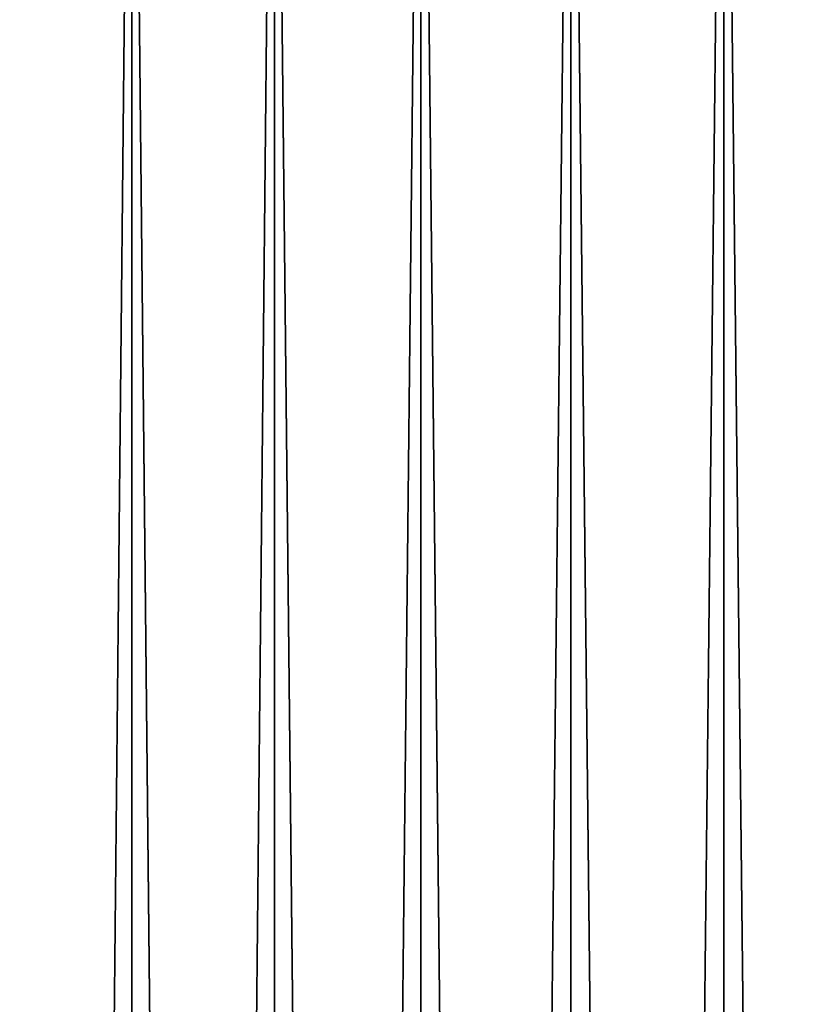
# Model space of a CAD drawing. Header units: millimetres. Extents: x -68 to 68, y 0 to 255.
# Tile 137 of 217: x -22 to -9, y 223 to 239. Entities that reach past the tile are written whole.
import ezdxf

# ---------------------------------------------------------------- set-up
doc = ezdxf.new("R2010")
doc.units = ezdxf.units.MM
doc.header["$LTSCALE"] = 41.718519
doc.layers.add('82', color=7, linetype='CONTINUOUS')
doc.layers.add('83', color=7, linetype='CONTINUOUS')

msp = doc.modelspace()

# ---------------------------------------------------------------- linework, layer by layer
at = {"layer": '82', "color": 7, "linetype": 'CONTINUOUS'}
for points in [[(-21.987, 251, -36.371), (-19.751, 251, -37.632), (-21.987, 27.5, -36.371), (-21.987, 251, -36.371)], [(-21.987, 27.5, -36.371), (-19.751, 251, -37.632), (-19.751, 27.5, -37.632), (-21.987, 27.5, -36.371)], [(-19.751, 251, -37.632), (-17.443, 251, -38.756), (-19.751, 27.5, -37.632), (-19.751, 251, -37.632)], [(-19.751, 27.5, -37.632), (-17.443, 251, -38.756), (-17.443, 27.5, -38.756), (-19.751, 27.5, -37.632)], [(-17.443, 251, -38.756), (-15.071, 251, -39.738), (-17.443, 27.5, -38.756), (-17.443, 251, -38.756)], [(-17.443, 27.5, -38.756), (-15.071, 251, -39.738), (-15.071, 27.5, -39.738), (-17.443, 27.5, -38.756)], [(-15.071, 251, -39.738), (-12.644, 251, -40.576), (-15.071, 27.5, -39.738), (-15.071, 251, -39.738)], [(-15.071, 27.5, -39.738), (-12.644, 251, -40.576), (-12.644, 27.5, -40.576), (-15.071, 27.5, -39.738)], [(-12.644, 251, -40.576), (-10.171, 251, -41.265), (-12.644, 27.5, -40.576), (-12.644, 251, -40.576)], [(-12.644, 27.5, -40.576), (-10.171, 251, -41.265), (-10.171, 27.5, -41.265), (-12.644, 27.5, -40.576)], [(-10.171, 251, -41.265), (-7.661, 251, -41.804), (-10.171, 27.5, -41.265), (-10.171, 251, -41.265)], [(-10.171, 27.5, -41.265), (-7.661, 251, -41.804), (-7.661, 27.5, -41.804), (-10.171, 27.5, -41.265)]]:
    msp.add_3dface(points, dxfattribs=at)
at = {"layer": '83', "color": 7, "linetype": 'CONTINUOUS'}
for points in [[(-19.751, 251, 37.632), (-21.987, 251, 36.371), (-19.751, 27.5, 37.632), (-19.751, 251, 37.632)], [(-19.751, 27.5, 37.632), (-21.987, 251, 36.371), (-21.987, 27.5, 36.371), (-19.751, 27.5, 37.632)], [(-17.443, 251, 38.756), (-19.751, 251, 37.632), (-17.443, 27.5, 38.756), (-17.443, 251, 38.756)], [(-17.443, 27.5, 38.756), (-19.751, 251, 37.632), (-19.751, 27.5, 37.632), (-17.443, 27.5, 38.756)], [(-15.071, 251, 39.738), (-17.443, 251, 38.756), (-15.071, 27.5, 39.738), (-15.071, 251, 39.738)], [(-15.071, 27.5, 39.738), (-17.443, 251, 38.756), (-17.443, 27.5, 38.756), (-15.071, 27.5, 39.738)], [(-12.644, 251, 40.576), (-15.071, 251, 39.738), (-12.644, 27.5, 40.576), (-12.644, 251, 40.576)], [(-12.644, 27.5, 40.576), (-15.071, 251, 39.738), (-15.071, 27.5, 39.738), (-12.644, 27.5, 40.576)], [(-10.171, 251, 41.265), (-12.644, 251, 40.576), (-10.171, 27.5, 41.265), (-10.171, 251, 41.265)], [(-10.171, 27.5, 41.265), (-12.644, 251, 40.576), (-12.644, 27.5, 40.576), (-10.171, 27.5, 41.265)], [(-7.661, 251, 41.804), (-10.171, 251, 41.265), (-7.661, 27.5, 41.804), (-7.661, 251, 41.804)], [(-7.661, 27.5, 41.804), (-10.171, 251, 41.265), (-10.171, 27.5, 41.265), (-7.661, 27.5, 41.804)]]:
    msp.add_3dface(points, dxfattribs=at)

doc.saveas('drawing.dxf')
